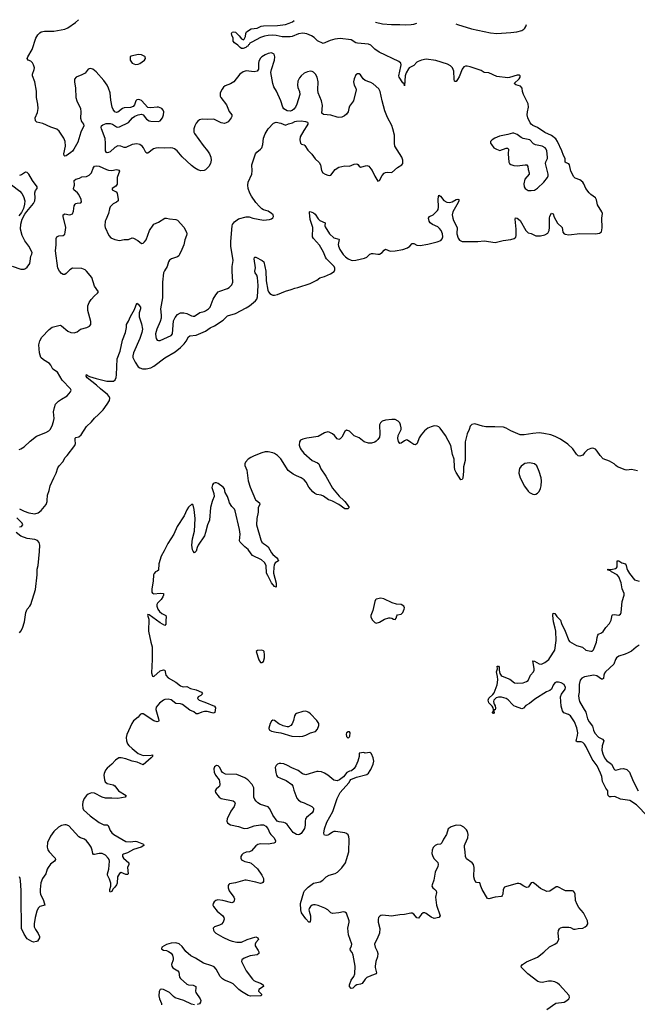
# Model space of a CAD drawing. Header units: inches. Extents: x 1843750 to 1959452, y 907112 to 1016326.
# Tile 128 of 137: x 1915515 to 1923406, y 1003561 to 1016146. Entities that reach past the tile are written whole.
import ezdxf

# ---------------------------------------------------------------- set-up
doc = ezdxf.new("R2010")
doc.units = ezdxf.units.IN
doc.header["$MEASUREMENT"] = 0
for name, color, linetype in [('B9010', 7, 'Continuous'), ('B9011', 7, 'Continuous'), ('B9020', 7, 'Continuous'), ('B9021', 7, 'Continuous')]:
    doc.layers.add(name, color=color, linetype=linetype)

msp = doc.modelspace()

# ---------------------------------------------------------------- linework, layer by layer
at = {"layer": 'B9010', "color": 6}
for points, elevation in [([(1915510, 1009895), (1915570, 1009863), (1915630, 1009842), (1915710, 1009831), (1915750, 1009843), (1915789, 1009871), (1915852, 1009948), (1915865, 1009990), (1915866, 1010000)], 400), ([(1917979, 1010000), (1917974, 1009986), (1917952, 1009910), (1917941, 1009750), (1917913, 1009690), (1917890, 1009591), (1917875, 1009550), (1917794, 1009430), (1917780, 1009400), (1917770, 1009355), (1917750, 1009332), (1917730, 1009352), (1917722, 1009370), (1917715, 1009430), (1917724, 1009510), (1917750, 1009610), (1917758, 1009770), (1917745, 1009885), (1917730, 1009939), (1917712, 1009952), (1917670, 1009915), (1917650, 1009882), (1917615, 1009805), (1917527, 1009670), (1917485, 1009570), (1917407, 1009453), (1917362, 1009358), (1917320, 1009290), (1917292, 1009190), (1917286, 1009110), (1917270, 1009096), (1917250, 1009089), (1917232, 1009068), (1917224, 1009050), (1917218, 1008970), (1917202, 1008870), (1917203, 1008830), (1917210, 1008817), (1917230, 1008807), (1917310, 1008817), (1917350, 1008810), (1917354, 1008790), (1917345, 1008770), (1917323, 1008737), (1917277, 1008690), (1917268, 1008670), (1917267, 1008650), (1917279, 1008610), (1917300, 1008580), (1917330, 1008555), (1917383, 1008530), (1917386, 1008510), (1917381, 1008470), (1917381, 1008419), (1917370, 1008405), (1917310, 1008438), (1917170, 1008540), (1917150, 1008542), (1917146, 1008534), (1917163, 1008483), (1917161, 1008330), (1917188, 1008188), (1917206, 1008130), (1917206, 1007970), (1917199, 1007799), (1917210, 1007755), (1917230, 1007752), (1917310, 1007823), (1917350, 1007837), (1917370, 1007833), (1917383, 1007770), (1917410, 1007733), (1917510, 1007678), (1917570, 1007631), (1917590, 1007622), (1917610, 1007620), (1917650, 1007624), (1917697, 1007597), (1917770, 1007581), (1917839, 1007550), (1917850, 1007530), (1917830, 1007508), (1917793, 1007490), (1917785, 1007470), (1917808, 1007448), (1917882, 1007422), (1918004, 1007370), (1918016, 1007350), (1918006, 1007290), (1917990, 1007281), (1917910, 1007302), (1917876, 1007304), (1917843, 1007297), (1917790, 1007273), (1917770, 1007276), (1917738, 1007298), (1917690, 1007321), (1917594, 1007394), (1917570, 1007402), (1917510, 1007408), (1917450, 1007451), (1917410, 1007461), (1917370, 1007457), (1917350, 1007449), (1917299, 1007410), (1917259, 1007361), (1917252, 1007330), (1917288, 1007210), (1917292, 1007188), (1917286, 1007174), (1917270, 1007170), (1917230, 1007183), (1917090, 1007272), (1917070, 1007276), (1917053, 1007267), (1917027, 1007230), (1916970, 1007183), (1916948, 1007152), (1916882, 1007010), (1916874, 1006970), (1916878, 1006930), (1916892, 1006892), (1916910, 1006870), (1916951, 1006830), (1917030, 1006767), (1917090, 1006743), (1917196, 1006744), (1917211, 1006750), (1917211, 1006730), (1917194, 1006710), (1917090, 1006623), (1917016, 1006656), (1916950, 1006669), (1916870, 1006698), (1916810, 1006712), (1916781, 1006710), (1916738, 1006682), (1916690, 1006630), (1916630, 1006580), (1916610, 1006553), (1916593, 1006510), (1916591, 1006490), (1916597, 1006430), (1916605, 1006405), (1916630, 1006384), (1916707, 1006367), (1916730, 1006355), (1916775, 1006290), (1916873, 1006230), (1916860, 1006210), (1916767, 1006193), (1916690, 1006198), (1916610, 1006195), (1916570, 1006207), (1916470, 1006260), (1916430, 1006263), (1916390, 1006247), (1916370, 1006230), (1916340, 1006190), (1916323, 1006150), (1916315, 1006110), (1916320, 1006070), (1916330, 1006049), (1916415, 1005970), (1916530, 1005884), (1916590, 1005856), (1916630, 1005855), (1916647, 1005847), (1916670, 1005781), (1916692, 1005752), (1916716, 1005730), (1916870, 1005643), (1916930, 1005637), (1916990, 1005645), (1917010, 1005643), (1917098, 1005610), (1917099, 1005590), (1917067, 1005570), (1916970, 1005542), (1916890, 1005499), (1916839, 1005481), (1916828, 1005472), (1916829, 1005450), (1916841, 1005430), (1916908, 1005370), (1916907, 1005350), (1916894, 1005310), (1916900, 1005230), (1916890, 1005221), (1916870, 1005222), (1916810, 1005244), (1916790, 1005235), (1916764, 1005190), (1916760, 1005110), (1916753, 1005090), (1916730, 1005059), (1916705, 1005035), (1916690, 1005005), (1916670, 1004995), (1916666, 1005006), (1916667, 1005030), (1916678, 1005070), (1916677, 1005110), (1916662, 1005162), (1916638, 1005210), (1916637, 1005230), (1916653, 1005287), (1916661, 1005390), (1916657, 1005410), (1916645, 1005430), (1916610, 1005467), (1916570, 1005488), (1916530, 1005489), (1916470, 1005474), (1916456, 1005476), (1916447, 1005487), (1916442, 1005530), (1916426, 1005570), (1916404, 1005610), (1916370, 1005650), (1916342, 1005670), (1916290, 1005690), (1916270, 1005703), (1916144, 1005844), (1916110, 1005857), (1916090, 1005857), (1916050, 1005847), (1916010, 1005827), (1915951, 1005770), (1915909, 1005710), (1915869, 1005630), (1915867, 1005570), (1915875, 1005535), (1915891, 1005511), (1915959, 1005439), (1915966, 1005430), (1915970, 1005410), (1915960, 1005390), (1915910, 1005352), (1915878, 1005310), (1915866, 1005290), (1915849, 1005230), (1915805, 1005170), (1915785, 1005115), (1915776, 1005030), (1915778, 1004990), (1915782, 1004970), (1915820, 1004890), (1915836, 1004830), (1915770, 1004810), (1915750, 1004790), (1915734, 1004750), (1915714, 1004670), (1915699, 1004590), (1915700, 1004550), (1915716, 1004516), (1915750, 1004467), (1915766, 1004430), (1915767, 1004410), (1915741, 1004370), (1915730, 1004362), (1915690, 1004355), (1915670, 1004362), (1915610, 1004400), (1915570, 1004458), (1915539, 1004530), (1915536, 1004550), (1915539, 1004690), (1915534, 1004770), (1915534, 1005014), (1915525, 1005145), (1915520, 1005170), (1915510, 1005192)], 400), ([(1918542, 1010000), (1918580, 1009970), (1918581, 1009950), (1918563, 1009910), (1918562, 1009850), (1918543, 1009770), (1918542, 1009690), (1918597, 1009497), (1918610, 1009470), (1918630, 1009450), (1918670, 1009425), (1918688, 1009408), (1918731, 1009331), (1918750, 1009310), (1918798, 1009270), (1918814, 1009250), (1918820, 1009230), (1918778, 1009202), (1918765, 1009175), (1918761, 1009150), (1918759, 1009070), (1918790, 1008943), (1918790, 1008895), (1918770, 1008902), (1918730, 1008950), (1918684, 1009044), (1918666, 1009070), (1918663, 1009170), (1918642, 1009210), (1918602, 1009242), (1918490, 1009297), (1918470, 1009318), (1918433, 1009373), (1918389, 1009409), (1918332, 1009470), (1918324, 1009484), (1918330, 1009570), (1918324, 1009630), (1918266, 1009870), (1918258, 1009890), (1918226, 1009926), (1918196, 1009970), (1918186, 1010000)], 400), ([(1919656, 1010000), (1919670, 1009986), (1919698, 1009950), (1919723, 1009910), (1919707, 1009893), (1919670, 1009894), (1919590, 1009950), (1919511, 1009991), (1919488, 1010000)], 400), ([(1915514, 1009666), (1915536, 1009670), (1915553, 1009690), (1915545, 1009710), (1915480, 1009780)], 400), ([(1915510, 1008310), (1915529, 1008331), (1915550, 1008370), (1915577, 1008450), (1915593, 1008570), (1915610, 1008610), (1915644, 1008650), (1915655, 1008670), (1915716, 1008864), (1915739, 1009050), (1915737, 1009123), (1915749, 1009170), (1915769, 1009350), (1915773, 1009430), (1915763, 1009463), (1915741, 1009490), (1915710, 1009504), (1915610, 1009516), (1915530, 1009544), (1915470, 1009591)], 400), ([(1920000, 1008516), (1920000, 1008510), (1920000, 1008509)], 500), ([(1920000, 1006773), (1919990, 1006781), (1919930, 1006773), (1919910, 1006779), (1919854, 1006770), (1919851, 1006730), (1919836, 1006670), (1919810, 1006610), (1919790, 1006575), (1919755, 1006545), (1919730, 1006542), (1919694, 1006526), (1919650, 1006469), (1919602, 1006430), (1919570, 1006419), (1919530, 1006426), (1919451, 1006491), (1919410, 1006515), (1919370, 1006532), (1919330, 1006538), (1919310, 1006535), (1919170, 1006494), (1919129, 1006509), (1919073, 1006550), (1918990, 1006584), (1918935, 1006615), (1918890, 1006634), (1918850, 1006640), (1918830, 1006638), (1918809, 1006631), (1918790, 1006615), (1918779, 1006590), (1918786, 1006526), (1918796, 1006490), (1918810, 1006470), (1918846, 1006450), (1918921, 1006421), (1918992, 1006372), (1919006, 1006350), (1919019, 1006299), (1919057, 1006197), (1919078, 1006170), (1919110, 1006150), (1919150, 1006137), (1919249, 1006089), (1919267, 1006070), (1919270, 1006050), (1919265, 1006030), (1919252, 1006010), (1919178, 1005950), (1919165, 1005930), (1919161, 1005899), (1919162, 1005850), (1919152, 1005810), (1919110, 1005744), (1919090, 1005730), (1919073, 1005727), (1919050, 1005732), (1919010, 1005757), (1918930, 1005858), (1918910, 1005878), (1918890, 1005886), (1918830, 1005892), (1918803, 1005903), (1918750, 1005978), (1918710, 1006058), (1918690, 1006085), (1918590, 1006117), (1918557, 1006137), (1918536, 1006156), (1918519, 1006179), (1918507, 1006210), (1918505, 1006330), (1918483, 1006370), (1918428, 1006430), (1918390, 1006457), (1918290, 1006498), (1918144, 1006504), (1918106, 1006526), (1918089, 1006549), (1918070, 1006590), (1918050, 1006611), (1918030, 1006614), (1918005, 1006595), (1917995, 1006570), (1917998, 1006530), (1918015, 1006490), (1918062, 1006430), (1918068, 1006410), (1918071, 1006370), (1918067, 1006350), (1918060, 1006340), (1918025, 1006310), (1918012, 1006290), (1918018, 1006270), (1918063, 1006210), (1918090, 1006190), (1918241, 1006161), (1918260, 1006150), (1918268, 1006130), (1918253, 1006090), (1918213, 1006030), (1918165, 1005930), (1918161, 1005901), (1918170, 1005879), (1918186, 1005866), (1918210, 1005856), (1918310, 1005835), (1918370, 1005812), (1918390, 1005809), (1918430, 1005813), (1918510, 1005843), (1918590, 1005857), (1918630, 1005855), (1918659, 1005839), (1918687, 1005810), (1918710, 1005750), (1918724, 1005730), (1918767, 1005690), (1918782, 1005650), (1918780, 1005630), (1918761, 1005619), (1918690, 1005606), (1918590, 1005612), (1918557, 1005603), (1918530, 1005585), (1918478, 1005522), (1918450, 1005511), (1918410, 1005506), (1918370, 1005490), (1918351, 1005470), (1918342, 1005450), (1918340, 1005430), (1918350, 1005408), (1918390, 1005385), (1918450, 1005372), (1918470, 1005364), (1918553, 1005293), (1918610, 1005210), (1918631, 1005171), (1918631, 1005130), (1918622, 1005118), (1918610, 1005108), (1918590, 1005106), (1918530, 1005123), (1918410, 1005146), (1918390, 1005147), (1918270, 1005114), (1918197, 1005103), (1918186, 1005094), (1918179, 1005081), (1918177, 1005050), (1918193, 1005010), (1918250, 1004930), (1918257, 1004910), (1918249, 1004871), (1918239, 1004861), (1918223, 1004857), (1918110, 1004890), (1918044, 1004896), (1918022, 1004890), (1917999, 1004870), (1917987, 1004850), (1917984, 1004830), (1917992, 1004810), (1918038, 1004750), (1918109, 1004690), (1918121, 1004670), (1918125, 1004650), (1918116, 1004610), (1918095, 1004585), (1918069, 1004571), (1918002, 1004550), (1917987, 1004533), (1917989, 1004510), (1918001, 1004490), (1918022, 1004470), (1918110, 1004420), (1918190, 1004383), (1918230, 1004368), (1918290, 1004354), (1918350, 1004357), (1918420, 1004390), (1918530, 1004424), (1918556, 1004410), (1918567, 1004390), (1918531, 1004350), (1918522, 1004330), (1918524, 1004310), (1918563, 1004250), (1918568, 1004230), (1918568, 1004210), (1918548, 1004192), (1918461, 1004179), (1918384, 1004150), (1918354, 1004130), (1918348, 1004110), (1918408, 1003988), (1918490, 1003884), (1918507, 1003867), (1918530, 1003853), (1918593, 1003830), (1918624, 1003810), (1918628, 1003790), (1918569, 1003750), (1918564, 1003730), (1918604, 1003690), (1918603, 1003677), (1918601, 1003670), (1918592, 1003668), (1918464, 1003664), (1918433, 1003673), (1918350, 1003723), (1918315, 1003750), (1918244, 1003824), (1918210, 1003842), (1918130, 1003870), (1918107, 1003887), (1918077, 1003917), (1918025, 1004010), (1917999, 1004039), (1917970, 1004054), (1917865, 1004085), (1917761, 1004150), (1917701, 1004181), (1917638, 1004238), (1917590, 1004299), (1917550, 1004334), (1917510, 1004347), (1917450, 1004341), (1917390, 1004324), (1917359, 1004310), (1917331, 1004290), (1917327, 1004270), (1917330, 1004267), (1917353, 1004253), (1917390, 1004247), (1917417, 1004237), (1917450, 1004215), (1917468, 1004190), (1917477, 1004150), (1917475, 1004130), (1917455, 1004070), (1917457, 1004050), (1917470, 1004028), (1917537, 1003990), (1917548, 1003970), (1917557, 1003910), (1917567, 1003890), (1917650, 1003817), (1917671, 1003810), (1917730, 1003805), (1917763, 1003790), (1917767, 1003770), (1917761, 1003730), (1917767, 1003710), (1917821, 1003630), (1917827, 1003610), (1917825, 1003590), (1917812, 1003568), (1917783, 1003557)], 500), ([(1920000, 1003926), (1919950, 1003902), (1919930, 1003883), (1919890, 1003829), (1919870, 1003819), (1919821, 1003810), (1919802, 1003798), (1919770, 1003768), (1919750, 1003762), (1919730, 1003787), (1919730, 1003810), (1919750, 1003870), (1919782, 1003918), (1919796, 1003950), (1919801, 1004050), (1919777, 1004190), (1919763, 1004223), (1919743, 1004250), (1919737, 1004270), (1919756, 1004310), (1919757, 1004330), (1919715, 1004450), (1919707, 1004533), (1919725, 1004610), (1919724, 1004630), (1919690, 1004726), (1919670, 1004741), (1919650, 1004743), (1919590, 1004731), (1919510, 1004723), (1919490, 1004730), (1919450, 1004769), (1919413, 1004790), (1919330, 1004823), (1919290, 1004834), (1919270, 1004834), (1919250, 1004827), (1919230, 1004813), (1919214, 1004786), (1919210, 1004770), (1919212, 1004750), (1919228, 1004692), (1919232, 1004648), (1919227, 1004613), (1919210, 1004610), (1919170, 1004652), (1919116, 1004730), (1919107, 1004767), (1919104, 1004850), (1919146, 1004994), (1919155, 1005010), (1919202, 1005058), (1919270, 1005111), (1919355, 1005125), (1919389, 1005150), (1919430, 1005192), (1919469, 1005210), (1919546, 1005234), (1919577, 1005250), (1919630, 1005304), (1919676, 1005370), (1919692, 1005410), (1919720, 1005510), (1919726, 1005670), (1919721, 1005701), (1919710, 1005728), (1919690, 1005744), (1919670, 1005752), (1919549, 1005771), (1919530, 1005770), (1919510, 1005761), (1919470, 1005733), (1919450, 1005725), (1919430, 1005720), (1919410, 1005724), (1919404, 1005730), (1919400, 1005750), (1919410, 1005804), (1919439, 1005890), (1919514, 1006026), (1919572, 1006190), (1919611, 1006269), (1919721, 1006390), (1919737, 1006423), (1919747, 1006433), (1919817, 1006463), (1919950, 1006500), (1919970, 1006517), (1919994, 1006550), (1920000, 1006564)], 500), ([(1917750, 1003554), (1917710, 1003564), (1917610, 1003610), (1917503, 1003643), (1917479, 1003659), (1917428, 1003710), (1917354, 1003750), (1917330, 1003756), (1917310, 1003750), (1917297, 1003723), (1917294, 1003670), (1917301, 1003630), (1917326, 1003570), (1917325, 1003555)], 500)]:
    msp.add_lwpolyline(points, dxfattribs=dict(at, elevation=elevation))
at = {"layer": 'B9010', "color": 6, "elevation": 500}
for points in [[(1918610, 1008088), (1918555, 1008085), (1918535, 1008070), (1918570, 1007963), (1918590, 1007930), (1918610, 1007929), (1918630, 1007942), (1918643, 1007990), (1918644, 1008030), (1918637, 1008070), (1918630, 1008078)], [(1919170, 1007306), (1919130, 1007303), (1919050, 1007279), (1919037, 1007270), (1919024, 1007250), (1919011, 1007190), (1918995, 1007145), (1918977, 1007123), (1918950, 1007108), (1918930, 1007106), (1918880, 1007120), (1918827, 1007147), (1918770, 1007187), (1918750, 1007191), (1918730, 1007180), (1918714, 1007150), (1918696, 1007090), (1918702, 1007070), (1918733, 1007053), (1918790, 1007040), (1918852, 1007032), (1918990, 1006988), (1919090, 1006984), (1919130, 1006987), (1919170, 1007000), (1919230, 1007033), (1919293, 1007050), (1919321, 1007079), (1919336, 1007124), (1919336, 1007150), (1919313, 1007190), (1919230, 1007273), (1919210, 1007291), (1919190, 1007301)], [(1919710, 1007044), (1919691, 1007030), (1919685, 1007015), (1919690, 1006985), (1919710, 1006963), (1919730, 1006981), (1919734, 1006990), (1919735, 1007030), (1919730, 1007042)]]:
    msp.add_lwpolyline(points, close=True, dxfattribs=at)
at = {"layer": 'B9011', "color": 6}
for points, elevation in [([(1920000, 1015343), (1919990, 1015349), (1919928, 1015368), (1919905, 1015390), (1919870, 1015440), (1919850, 1015455), (1919830, 1015455), (1919810, 1015440), (1919786, 1015390), (1919779, 1015350), (1919788, 1015310), (1919811, 1015271), (1919814, 1015250), (1919781, 1015110), (1919730, 1015042), (1919718, 1015010), (1919711, 1014969), (1919690, 1014938), (1919663, 1014917), (1919630, 1014902), (1919590, 1014898), (1919570, 1014901), (1919490, 1014926), (1919395, 1014935), (1919376, 1014950), (1919385, 1015050), (1919371, 1015110), (1919327, 1015210), (1919322, 1015250), (1919328, 1015350), (1919314, 1015410), (1919292, 1015452), (1919270, 1015474), (1919250, 1015484), (1919230, 1015487), (1919190, 1015479), (1919150, 1015462), (1919110, 1015430), (1919090, 1015403), (1919070, 1015360), (1919063, 1015310), (1919070, 1015278), (1919090, 1015230), (1919093, 1015190), (1919055, 1015065), (1919040, 1015030), (1919019, 1015001), (1918995, 1014985), (1918970, 1014978), (1918930, 1014983), (1918890, 1015006), (1918875, 1015030), (1918849, 1015110), (1918794, 1015234), (1918763, 1015290), (1918749, 1015330), (1918724, 1015470), (1918731, 1015510), (1918769, 1015630), (1918775, 1015670), (1918772, 1015690), (1918764, 1015704), (1918750, 1015715), (1918730, 1015721), (1918690, 1015716), (1918650, 1015699), (1918610, 1015673), (1918589, 1015650), (1918569, 1015610), (1918565, 1015590), (1918565, 1015515), (1918550, 1015490), (1918510, 1015481), (1918410, 1015491), (1918370, 1015480), (1918328, 1015450), (1918249, 1015351), (1918210, 1015328), (1918140, 1015300), (1918118, 1015282), (1918101, 1015259), (1918075, 1015210), (1918075, 1015170), (1918086, 1015150), (1918158, 1015058), (1918190, 1014973), (1918226, 1014930), (1918226, 1014910), (1918218, 1014890), (1918178, 1014842), (1918154, 1014826), (1918130, 1014821), (1918090, 1014829), (1918010, 1014868), (1917993, 1014873), (1917910, 1014871), (1917844, 1014876), (1917810, 1014867), (1917790, 1014850), (1917770, 1014825), (1917752, 1014790), (1917740, 1014750), (1917740, 1014710), (1917748, 1014690), (1917857, 1014537), (1917913, 1014470), (1917938, 1014430), (1917955, 1014390), (1917960, 1014350), (1917952, 1014310), (1917930, 1014270), (1917890, 1014226), (1917870, 1014217), (1917830, 1014213), (1917790, 1014228), (1917750, 1014252), (1917710, 1014282), (1917590, 1014395), (1917527, 1014470), (1917494, 1014494), (1917470, 1014504), (1917447, 1014507), (1917370, 1014503), (1917290, 1014509), (1917255, 1014505), (1917226, 1014494), (1917150, 1014440), (1917141, 1014441), (1917127, 1014447), (1917097, 1014510), (1917081, 1014530), (1917050, 1014551), (1917010, 1014561), (1916953, 1014550), (1916870, 1014511), (1916850, 1014512), (1916808, 1014530), (1916768, 1014532), (1916730, 1014512), (1916670, 1014458), (1916650, 1014447), (1916630, 1014446), (1916622, 1014450), (1916610, 1014470), (1916612, 1014570), (1916606, 1014626), (1916558, 1014750), (1916555, 1014770), (1916561, 1014790), (1916577, 1014803), (1916621, 1014819), (1916670, 1014820), (1916701, 1014810), (1916750, 1014779), (1916770, 1014773), (1916790, 1014776), (1916906, 1014834), (1916955, 1014890), (1916986, 1014914), (1917030, 1014931), (1917070, 1014938), (1917092, 1014932), (1917134, 1014874), (1917170, 1014852), (1917190, 1014848), (1917290, 1014846), (1917310, 1014855), (1917340, 1014890), (1917353, 1014930), (1917355, 1014970), (1917349, 1014990), (1917331, 1015010), (1917290, 1015027), (1917270, 1015029), (1917190, 1015018), (1917150, 1015025), (1917070, 1015112), (1917050, 1015123), (1917030, 1015127), (1917010, 1015120), (1917000, 1015110), (1916983, 1015057), (1916965, 1015035), (1916930, 1015024), (1916850, 1015020), (1916830, 1015012), (1916770, 1014964), (1916750, 1014960), (1916730, 1014970), (1916710, 1014997), (1916697, 1015030), (1916677, 1015117), (1916669, 1015210), (1916649, 1015270), (1916631, 1015310), (1916590, 1015370), (1916490, 1015480), (1916450, 1015514), (1916416, 1015524), (1916390, 1015512), (1916350, 1015462), (1916310, 1015440), (1916237, 1015410), (1916215, 1015385), (1916213, 1015350), (1916227, 1015270), (1916231, 1015150), (1916244, 1015110), (1916290, 1015010), (1916295, 1014970), (1916290, 1014888), (1916304, 1014844), (1916330, 1014810), (1916333, 1014790), (1916295, 1014710), (1916258, 1014582), (1916207, 1014490), (1916190, 1014465), (1916170, 1014447), (1916110, 1014408), (1916090, 1014403), (1916081, 1014410), (1916078, 1014430), (1916099, 1014530), (1916094, 1014590), (1916078, 1014630), (1916020, 1014720), (1915987, 1014747), (1915913, 1014773), (1915810, 1014818), (1915735, 1014835), (1915723, 1014843), (1915715, 1014855), (1915714, 1014890), (1915742, 1014958), (1915750, 1015010), (1915745, 1015065), (1915728, 1015150), (1915728, 1015232), (1915710, 1015350), (1915678, 1015430), (1915679, 1015450), (1915701, 1015510), (1915704, 1015530), (1915693, 1015570), (1915676, 1015596), (1915655, 1015615), (1915622, 1015630), (1915611, 1015650), (1915618, 1015670), (1915675, 1015765), (1915722, 1015910), (1915747, 1015953), (1915770, 1015979), (1915790, 1015991), (1915830, 1016001), (1915950, 1015999), (1916090, 1016025), (1916130, 1016044), (1916226, 1016110), (1916265, 1016146)], 500), ([(1920000, 1015819), (1919999, 1015819), (1919970, 1015835), (1919830, 1015845), (1919810, 1015851), (1919750, 1015887), (1919610, 1015907), (1919541, 1015899), (1919481, 1015879), (1919390, 1015842), (1919318, 1015878), (1919279, 1015919), (1919242, 1015942), (1919185, 1015965), (1919130, 1015974), (1919075, 1015965), (1918995, 1015930), (1918970, 1015926), (1918868, 1015928), (1918790, 1015945), (1918747, 1015947), (1918690, 1015945), (1918644, 1015936), (1918590, 1015917), (1918479, 1015861), (1918455, 1015845), (1918448, 1015830), (1918437, 1015823), (1918430, 1015809), (1918417, 1015803), (1918404, 1015790), (1918370, 1015778), (1918350, 1015780), (1918330, 1015789), (1918302, 1015822), (1918259, 1015850), (1918244, 1015870), (1918241, 1015910), (1918224, 1015950), (1918222, 1015970), (1918231, 1015989), (1918250, 1015993), (1918270, 1015988), (1918320, 1015940), (1918350, 1015900), (1918372, 1015888), (1918384, 1015896), (1918398, 1015930), (1918402, 1015970), (1918414, 1015990), (1918470, 1016030), (1918550, 1016039), (1918598, 1016062), (1918630, 1016069), (1918810, 1016073), (1918910, 1016087), (1918959, 1016101), (1918999, 1016121), (1919021, 1016137)], 400), ([(1915508, 1010652), (1915530, 1010660), (1915570, 1010687), (1915650, 1010760), (1915730, 1010821), (1915850, 1010871), (1915887, 1010893), (1915904, 1010910), (1915930, 1010955), (1915948, 1011010), (1915953, 1011050), (1915948, 1011132), (1915958, 1011190), (1915973, 1011230), (1915989, 1011251), (1916011, 1011270), (1916050, 1011297), (1916123, 1011337), (1916165, 1011390), (1916171, 1011410), (1916164, 1011430), (1916057, 1011537), (1915999, 1011639), (1915939, 1011679), (1915911, 1011731), (1915895, 1011750), (1915818, 1011798), (1915786, 1011830), (1915767, 1011890), (1915760, 1011990), (1915770, 1012042), (1915797, 1012090), (1915890, 1012187), (1915930, 1012216), (1916030, 1012240), (1916050, 1012232), (1916130, 1012166), (1916170, 1012148), (1916210, 1012143), (1916250, 1012156), (1916290, 1012191), (1916374, 1012210), (1916408, 1012230), (1916422, 1012250), (1916423, 1012290), (1916386, 1012430), (1916385, 1012490), (1916401, 1012530), (1916427, 1012570), (1916470, 1012618), (1916509, 1012650), (1916522, 1012670), (1916470, 1012742), (1916436, 1012850), (1916370, 1012933), (1916350, 1012951), (1916310, 1012966), (1916190, 1012969), (1916155, 1012950), (1916110, 1012904), (1916090, 1012891), (1916070, 1012890), (1916050, 1012902), (1916024, 1012930), (1916001, 1012970), (1915971, 1013190), (1915982, 1013270), (1915981, 1013350), (1915990, 1013370), (1916016, 1013384), (1916070, 1013390), (1916090, 1013406), (1916097, 1013430), (1916102, 1013490), (1916070, 1013630), (1916070, 1013652), (1916090, 1013665), (1916150, 1013654), (1916170, 1013655), (1916190, 1013666), (1916203, 1013697), (1916211, 1013769), (1916223, 1013790), (1916230, 1013797), (1916250, 1013803), (1916294, 1013806), (1916303, 1013817), (1916298, 1013850), (1916271, 1013911), (1916254, 1013934), (1916207, 1013970), (1916203, 1013983), (1916201, 1013990), (1916215, 1014030), (1916209, 1014090), (1916230, 1014108), (1916278, 1014122), (1916310, 1014137), (1916370, 1014143), (1916403, 1014157), (1916431, 1014189), (1916452, 1014248), (1916470, 1014273), (1916490, 1014279), (1916530, 1014274), (1916622, 1014230), (1916650, 1014221), (1916690, 1014220), (1916750, 1014230), (1916769, 1014229), (1916782, 1014222), (1916790, 1014210), (1916758, 1014130), (1916762, 1014070), (1916758, 1014042), (1916741, 1014019), (1916696, 1013990), (1916696, 1013970), (1916746, 1013946), (1916759, 1013930), (1916773, 1013850), (1916772, 1013830), (1916750, 1013813), (1916707, 1013793), (1916670, 1013754), (1916660, 1013730), (1916648, 1013670), (1916613, 1013590), (1916608, 1013570), (1916604, 1013510), (1916607, 1013490), (1916654, 1013390), (1916679, 1013359), (1916730, 1013335), (1916790, 1013326), (1916850, 1013335), (1916904, 1013336), (1916950, 1013357), (1916970, 1013355), (1917026, 1013326), (1917070, 1013287), (1917090, 1013291), (1917110, 1013306), (1917129, 1013331), (1917173, 1013450), (1917219, 1013521), (1917230, 1013531), (1917290, 1013559), (1917370, 1013609), (1917389, 1013611), (1917430, 1013600), (1917510, 1013593), (1917530, 1013585), (1917610, 1013494), (1917646, 1013430), (1917650, 1013410), (1917647, 1013390), (1917626, 1013334), (1917610, 1013270), (1917588, 1013210), (1917556, 1013144), (1917548, 1013130), (1917530, 1013117), (1917452, 1013088), (1917428, 1013072), (1917417, 1013050), (1917399, 1012990), (1917364, 1012936), (1917353, 1012910), (1917338, 1012790), (1917340, 1012590), (1917314, 1012450), (1917323, 1012370), (1917322, 1012330), (1917310, 1012290), (1917265, 1012190), (1917250, 1012130), (1917252, 1012092), (1917258, 1012070), (1917270, 1012052), (1917290, 1012044), (1917310, 1012047), (1917450, 1012110), (1917467, 1012130), (1917481, 1012299), (1917499, 1012341), (1917530, 1012378), (1917570, 1012398), (1917610, 1012401), (1917650, 1012390), (1917710, 1012360), (1917730, 1012356), (1917750, 1012358), (1917816, 1012404), (1917870, 1012416), (1917890, 1012426), (1917927, 1012450), (1917946, 1012470), (1917987, 1012573), (1918021, 1012630), (1918050, 1012666), (1918070, 1012676), (1918171, 1012709), (1918190, 1012723), (1918223, 1012757), (1918236, 1012790), (1918228, 1012932), (1918231, 1012990), (1918244, 1013070), (1918212, 1013250), (1918211, 1013310), (1918230, 1013510), (1918235, 1013530), (1918258, 1013562), (1918310, 1013599), (1918410, 1013627), (1918447, 1013627), (1918494, 1013610), (1918630, 1013584), (1918708, 1013592), (1918730, 1013599), (1918748, 1013612), (1918756, 1013630), (1918751, 1013650), (1918731, 1013670), (1918690, 1013697), (1918630, 1013718), (1918610, 1013729), (1918577, 1013757), (1918532, 1013810), (1918476, 1013890), (1918453, 1013930), (1918434, 1013990), (1918429, 1014030), (1918435, 1014070), (1918482, 1014170), (1918486, 1014214), (1918482, 1014290), (1918528, 1014430), (1918545, 1014455), (1918591, 1014490), (1918610, 1014510), (1918623, 1014550), (1918629, 1014630), (1918650, 1014689), (1918690, 1014752), (1918758, 1014822), (1918790, 1014835), (1918850, 1014823), (1918910, 1014797), (1918950, 1014815), (1919001, 1014830), (1919030, 1014846), (1919050, 1014850), (1919110, 1014852), (1919167, 1014847), (1919190, 1014835), (1919194, 1014830), (1919195, 1014810), (1919185, 1014790), (1919143, 1014730), (1919100, 1014650), (1919094, 1014610), (1919101, 1014570), (1919115, 1014555), (1919150, 1014546), (1919159, 1014539), (1919197, 1014477), (1919247, 1014427), (1919290, 1014369), (1919342, 1014322), (1919359, 1014290), (1919370, 1014218), (1919386, 1014190), (1919417, 1014170), (1919450, 1014159), (1919470, 1014154), (1919490, 1014160), (1919547, 1014233), (1919590, 1014260), (1919670, 1014279), (1919730, 1014274), (1919790, 1014300), (1919822, 1014302), (1919836, 1014296), (1919853, 1014273), (1919870, 1014260), (1919950, 1014281), (1919975, 1014275), (1920000, 1014242)], 500), ([(1915417, 1012997), (1915530, 1012957), (1915570, 1012958), (1915590, 1012966), (1915610, 1012983), (1915642, 1013030), (1915650, 1013058), (1915658, 1013122), (1915671, 1013150), (1915672, 1013170), (1915630, 1013250), (1915580, 1013320), (1915547, 1013387), (1915525, 1013470), (1915529, 1013531), (1915544, 1013596), (1915579, 1013661), (1915604, 1013696), (1915690, 1013796), (1915709, 1013830), (1915714, 1013870), (1915706, 1013934), (1915718, 1013962), (1915739, 1013990), (1915737, 1014010), (1915678, 1014090), (1915630, 1014174), (1915610, 1014194), (1915590, 1014198), (1915536, 1014164), (1915510, 1014155)], 600), ([(1915410, 1014034), (1915515, 1013955), (1915543, 1013923), (1915565, 1013885), (1915580, 1013830), (1915578, 1013790), (1915565, 1013735), (1915538, 1013682), (1915502, 1013638)], 600), ([(1915866, 1010000), (1915871, 1010070), (1915891, 1010130), (1915903, 1010190), (1915949, 1010291), (1915981, 1010350), (1916001, 1010419), (1916017, 1010443), (1916066, 1010494), (1916094, 1010550), (1916122, 1010578), (1916217, 1010703), (1916227, 1010730), (1916222, 1010770), (1916224, 1010796), (1916233, 1010807), (1916270, 1010816), (1916302, 1010838), (1916370, 1010945), (1916432, 1011008), (1916470, 1011055), (1916522, 1011098), (1916579, 1011161), (1916634, 1011230), (1916662, 1011278), (1916665, 1011310), (1916658, 1011330), (1916637, 1011357), (1916548, 1011430), (1916497, 1011477), (1916378, 1011570), (1916365, 1011590), (1916369, 1011610), (1916379, 1011599), (1916405, 1011585), (1916450, 1011574), (1916490, 1011558), (1916628, 1011528), (1916695, 1011525), (1916712, 1011528), (1916735, 1011545), (1916746, 1011574), (1916752, 1011608), (1916758, 1011810), (1916797, 1011910), (1916830, 1012052), (1916866, 1012150), (1916880, 1012210), (1916877, 1012250), (1916905, 1012295), (1916930, 1012353), (1916980, 1012440), (1917010, 1012522), (1917030, 1012512), (1917056, 1012470), (1917056, 1012450), (1917041, 1012399), (1917040, 1012350), (1917070, 1012258), (1917082, 1012190), (1917074, 1012150), (1917048, 1012070), (1916967, 1011890), (1916958, 1011850), (1916960, 1011830), (1916990, 1011768), (1917030, 1011710), (1917050, 1011696), (1917085, 1011685), (1917130, 1011684), (1917190, 1011698), (1917230, 1011718), (1917370, 1011824), (1917501, 1011899), (1917570, 1011957), (1917617, 1012003), (1917642, 1012038), (1917670, 1012092), (1917690, 1012106), (1917770, 1012114), (1917890, 1012165), (1917950, 1012206), (1918005, 1012235), (1918114, 1012306), (1918170, 1012359), (1918270, 1012393), (1918410, 1012462), (1918451, 1012489), (1918527, 1012553), (1918544, 1012576), (1918554, 1012606), (1918563, 1012750), (1918553, 1012853), (1918543, 1012883), (1918525, 1012910), (1918520, 1012930), (1918526, 1012974), (1918512, 1013088), (1918514, 1013106), (1918518, 1013110), (1918530, 1013113), (1918612, 1013070), (1918633, 1013053), (1918658, 1012930), (1918663, 1012810), (1918685, 1012690), (1918692, 1012670), (1918710, 1012645), (1918730, 1012632), (1918750, 1012627), (1918770, 1012625), (1918810, 1012632), (1918910, 1012675), (1918984, 1012696), (1919030, 1012716), (1919070, 1012724), (1919224, 1012776), (1919310, 1012819), (1919350, 1012847), (1919410, 1012865), (1919484, 1012896), (1919531, 1012929), (1919542, 1012950), (1919542, 1012970), (1919533, 1012990), (1919436, 1013090), (1919423, 1013110), (1919397, 1013177), (1919344, 1013264), (1919269, 1013350), (1919257, 1013370), (1919259, 1013490), (1919227, 1013593), (1919218, 1013682), (1919218, 1013690), (1919225, 1013695), (1919270, 1013676), (1919290, 1013660), (1919330, 1013602), (1919350, 1013581), (1919417, 1013550), (1919413, 1013513), (1919418, 1013498), (1919474, 1013410), (1919530, 1013359), (1919590, 1013340), (1919595, 1013335), (1919585, 1013275), (1919587, 1013250), (1919604, 1013210), (1919647, 1013147), (1919676, 1013116), (1919710, 1013090), (1919750, 1013071), (1919770, 1013068), (1919810, 1013073), (1919921, 1013099), (1919948, 1013112), (1919990, 1013148), (1920000, 1013152)], 400), ([(1920000, 1010734), (1919970, 1010734), (1919916, 1010750), (1919850, 1010801), (1919789, 1010829), (1919730, 1010886), (1919690, 1010899), (1919670, 1010882), (1919630, 1010810), (1919610, 1010788), (1919590, 1010779), (1919570, 1010791), (1919537, 1010830), (1919511, 1010851), (1919470, 1010874), (1919450, 1010877), (1919410, 1010864), (1919330, 1010818), (1919182, 1010798), (1919134, 1010786), (1919103, 1010770), (1919088, 1010752), (1919086, 1010710), (1919098, 1010670), (1919110, 1010648), (1919146, 1010606), (1919250, 1010513), (1919321, 1010481), (1919335, 1010470), (1919364, 1010404), (1919426, 1010310), (1919510, 1010159), (1919598, 1010058), (1919656, 1010000)], 400), ([(1919488, 1010000), (1919462, 1010010), (1919398, 1010058), (1919368, 1010068), (1919310, 1010077), (1919285, 1010090), (1919262, 1010110), (1919210, 1010170), (1919175, 1010235), (1919150, 1010263), (1919112, 1010292), (1919050, 1010315), (1919010, 1010337), (1918945, 1010385), (1918850, 1010532), (1918810, 1010575), (1918770, 1010603), (1918750, 1010611), (1918690, 1010621), (1918650, 1010621), (1918610, 1010612), (1918510, 1010572), (1918469, 1010550), (1918435, 1010530), (1918398, 1010490), (1918389, 1010470), (1918389, 1010450), (1918415, 1010390), (1918435, 1010250), (1918458, 1010170), (1918529, 1010010), (1918542, 1010000)], 400), ([(1918186, 1010000), (1918170, 1010050), (1918141, 1010101), (1918131, 1010150), (1918113, 1010170), (1918050, 1010217), (1918030, 1010227), (1918010, 1010227), (1917998, 1010222), (1917986, 1010214), (1917979, 1010201), (1917971, 1010169), (1917995, 1010090), (1918000, 1010050), (1917979, 1010000)], 400)]:
    msp.add_lwpolyline(points, dxfattribs=dict(at, elevation=elevation))
at = {"layer": 'B9011', "color": 6, "elevation": 500}
msp.add_lwpolyline([(1917030, 1015701), (1916940, 1015680), (1916927, 1015673), (1916924, 1015650), (1916928, 1015630), (1916951, 1015590), (1916995, 1015575), (1917030, 1015578), (1917050, 1015587), (1917108, 1015630), (1917123, 1015650), (1917119, 1015670), (1917114, 1015674), (1917070, 1015696)], close=True, dxfattribs=at)
at = {"layer": 'B9020', "color": 6}
for points, elevation in [([(1923542, 1005962), (1923396, 1006110), (1923310, 1006166), (1923190, 1006185), (1923117, 1006217), (1923070, 1006211), (1923050, 1006213), (1923032, 1006230), (1923027, 1006253), (1923029, 1006290), (1923005, 1006325), (1922963, 1006410), (1922951, 1006471), (1922935, 1006515), (1922891, 1006611), (1922830, 1006696), (1922753, 1006853), (1922730, 1006888), (1922710, 1006906), (1922690, 1006915), (1922636, 1006916), (1922625, 1006925), (1922627, 1006947), (1922643, 1006997), (1922646, 1007030), (1922634, 1007094), (1922603, 1007170), (1922579, 1007210), (1922550, 1007247), (1922525, 1007265), (1922467, 1007287), (1922450, 1007313), (1922432, 1007372), (1922425, 1007490), (1922435, 1007525), (1922485, 1007590), (1922487, 1007610), (1922470, 1007650), (1922434, 1007670), (1922399, 1007679), (1922370, 1007677), (1922350, 1007669), (1922330, 1007639), (1922310, 1007590), (1922290, 1007571), (1922245, 1007555), (1922098, 1007462), (1922030, 1007408), (1921981, 1007379), (1921950, 1007347), (1921930, 1007339), (1921850, 1007366), (1921830, 1007377), (1921810, 1007393), (1921754, 1007454), (1921730, 1007469), (1921670, 1007487), (1921630, 1007489), (1921602, 1007478), (1921572, 1007450), (1921569, 1007430), (1921572, 1007410), (1921576, 1007396), (1921590, 1007377), (1921595, 1007345), (1921590, 1007324), (1921574, 1007326), (1921571, 1007309), (1921577, 1007290), (1921570, 1007277), (1921560, 1007280), (1921554, 1007290), (1921570, 1007310), (1921570, 1007330), (1921562, 1007350), (1921551, 1007371), (1921510, 1007413), (1921503, 1007430), (1921502, 1007450), (1921510, 1007476), (1921561, 1007519), (1921577, 1007543), (1921614, 1007646), (1921625, 1007710), (1921621, 1007750), (1921609, 1007791), (1921608, 1007812), (1921618, 1007850), (1921616, 1007884), (1921630, 1007885), (1921639, 1007870), (1921640, 1007830), (1921650, 1007790), (1921666, 1007766), (1921677, 1007757), (1921776, 1007716), (1921837, 1007670), (1921870, 1007666), (1921948, 1007672), (1921990, 1007687), (1922010, 1007702), (1922042, 1007770), (1922078, 1007810), (1922086, 1007830), (1922087, 1007853), (1922070, 1007950), (1922090, 1007949), (1922150, 1007915), (1922176, 1007910), (1922190, 1007913), (1922223, 1007930), (1922275, 1007970), (1922290, 1007989), (1922352, 1008088), (1922367, 1008210), (1922364, 1008330), (1922358, 1008370), (1922336, 1008450), (1922328, 1008530), (1922330, 1008561), (1922350, 1008555), (1922376, 1008516), (1922426, 1008470), (1922435, 1008430), (1922482, 1008330), (1922530, 1008211), (1922540, 1008200), (1922630, 1008146), (1922704, 1008124), (1922750, 1008088), (1922810, 1008073), (1922830, 1008076), (1922846, 1008090), (1922886, 1008190), (1922893, 1008250), (1922901, 1008279), (1922910, 1008292), (1922950, 1008310), (1922970, 1008328), (1923003, 1008377), (1923050, 1008430), (1923070, 1008470), (1923086, 1008534), (1923090, 1008540), (1923110, 1008545), (1923170, 1008535), (1923190, 1008548), (1923199, 1008570), (1923213, 1008710), (1923239, 1008790), (1923239, 1008810), (1923214, 1008870), (1923198, 1008950), (1923170, 1009025), (1923150, 1009050), (1923074, 1009090), (1923061, 1009101), (1923029, 1009110), (1923030, 1009122), (1923035, 1009125), (1923070, 1009119), (1923127, 1009133), (1923140, 1009140), (1923149, 1009151), (1923150, 1009230), (1923170, 1009229), (1923206, 1009206), (1923253, 1009193), (1923264, 1009170), (1923271, 1009131), (1923280, 1009110), (1923307, 1009067), (1923370, 1008987), (1923430, 1008969)], 400), ([(1920000, 1008509), (1920021, 1008470), (1920050, 1008440), (1920070, 1008434), (1920110, 1008444), (1920176, 1008484), (1920230, 1008502), (1920250, 1008503), (1920270, 1008496), (1920290, 1008483), (1920310, 1008481), (1920324, 1008496), (1920334, 1008526), (1920342, 1008538), (1920390, 1008550), (1920408, 1008570), (1920426, 1008610), (1920429, 1008630), (1920421, 1008650), (1920390, 1008672), (1920330, 1008676), (1920272, 1008692), (1920166, 1008746), (1920130, 1008751), (1920070, 1008739), (1920060, 1008730), (1920050, 1008709), (1920025, 1008595), (1920001, 1008530), (1920000, 1008516)], 500), ([(1923428, 1008150), (1923390, 1008128), (1923330, 1008076), (1923290, 1008052), (1923250, 1008035), (1923170, 1008011), (1923139, 1007990), (1923125, 1007970), (1923107, 1007910), (1923000, 1007810), (1922987, 1007793), (1922979, 1007770), (1922973, 1007727), (1922963, 1007717), (1922950, 1007715), (1922890, 1007759), (1922850, 1007768), (1922730, 1007749), (1922695, 1007730), (1922676, 1007704), (1922662, 1007650), (1922661, 1007550), (1922655, 1007510), (1922657, 1007470), (1922667, 1007430), (1922713, 1007350), (1922750, 1007297), (1922770, 1007210), (1922791, 1007171), (1922835, 1007115), (1922846, 1007066), (1922865, 1007025), (1922910, 1006975), (1922961, 1006950), (1922980, 1006930), (1922956, 1006864), (1922953, 1006810), (1922964, 1006764), (1922987, 1006710), (1923010, 1006678), (1923075, 1006630), (1923110, 1006566), (1923118, 1006558), (1923130, 1006552), (1923190, 1006571), (1923230, 1006576), (1923270, 1006563), (1923305, 1006530), (1923353, 1006413), (1923417, 1006290)], 400), ([(1920000, 1006564), (1920030, 1006630), (1920040, 1006670), (1920032, 1006710), (1920010, 1006764), (1920000, 1006773)], 500), ([(1922250, 1003496), (1922365, 1003575), (1922470, 1003590), (1922507, 1003610), (1922530, 1003630), (1922538, 1003650), (1922533, 1003673), (1922410, 1003809), (1922385, 1003830), (1922350, 1003848), (1922310, 1003857), (1922270, 1003855), (1922190, 1003841), (1922164, 1003844), (1922134, 1003854), (1922005, 1003950), (1921926, 1004030), (1921920, 1004050), (1921937, 1004070), (1921990, 1004102), (1922130, 1004165), (1922212, 1004228), (1922283, 1004297), (1922354, 1004330), (1922382, 1004350), (1922402, 1004390), (1922393, 1004470), (1922397, 1004503), (1922410, 1004527), (1922423, 1004537), (1922452, 1004548), (1922529, 1004549), (1922550, 1004545), (1922590, 1004523), (1922610, 1004520), (1922650, 1004529), (1922710, 1004535), (1922741, 1004550), (1922762, 1004570), (1922772, 1004590), (1922768, 1004630), (1922718, 1004730), (1922659, 1004799), (1922636, 1004836), (1922618, 1004890), (1922612, 1004970), (1922604, 1004990), (1922590, 1005006), (1922578, 1005010), (1922490, 1005013), (1922470, 1005018), (1922390, 1005064), (1922370, 1005064), (1922290, 1005006), (1922250, 1005004), (1922170, 1005043), (1922090, 1005106), (1922070, 1005116), (1922050, 1005113), (1922017, 1005063), (1922010, 1005058), (1921990, 1005054), (1921954, 1005070), (1921910, 1005101), (1921890, 1005107), (1921870, 1005106), (1921733, 1005067), (1921710, 1005057), (1921693, 1005030), (1921688, 1004970), (1921680, 1004950), (1921670, 1004941), (1921590, 1004930), (1921510, 1004908), (1921490, 1004913), (1921422, 1005030), (1921405, 1005070), (1921394, 1005114), (1921350, 1005119), (1921330, 1005143), (1921319, 1005190), (1921321, 1005310), (1921312, 1005350), (1921297, 1005370), (1921222, 1005422), (1921209, 1005449), (1921207, 1005510), (1921197, 1005570), (1921199, 1005590), (1921206, 1005614), (1921241, 1005690), (1921245, 1005730), (1921236, 1005770), (1921224, 1005790), (1921190, 1005825), (1921150, 1005846), (1921090, 1005851), (1921026, 1005830), (1920990, 1005805), (1920969, 1005730), (1920930, 1005672), (1920910, 1005624), (1920890, 1005609), (1920850, 1005602), (1920824, 1005590), (1920796, 1005564), (1920783, 1005530), (1920782, 1005490), (1920791, 1005450), (1920810, 1005420), (1920855, 1005375), (1920862, 1005350), (1920856, 1005324), (1920823, 1005250), (1920806, 1005150), (1920783, 1005090), (1920780, 1005070), (1920792, 1005050), (1920815, 1005035), (1920835, 1005010), (1920838, 1004990), (1920829, 1004931), (1920839, 1004830), (1920886, 1004690), (1920870, 1004670), (1920810, 1004660), (1920770, 1004675), (1920710, 1004720), (1920690, 1004729), (1920671, 1004729), (1920647, 1004713), (1920610, 1004662), (1920590, 1004666), (1920550, 1004715), (1920530, 1004727), (1920510, 1004727), (1920430, 1004707), (1920370, 1004706), (1920290, 1004690), (1920269, 1004689), (1920150, 1004699), (1920130, 1004695), (1920114, 1004686), (1920100, 1004670), (1920093, 1004647), (1920095, 1004610), (1920115, 1004530), (1920111, 1004470), (1920083, 1004397), (1920056, 1004350), (1920049, 1004330), (1920057, 1004290), (1920081, 1004241), (1920089, 1004210), (1920084, 1004170), (1920065, 1004110), (1920057, 1004050), (1920057, 1004030), (1920075, 1003965), (1920067, 1003950), (1920009, 1003930), (1920000, 1003926)], 500)]:
    msp.add_lwpolyline(points, dxfattribs=dict(at, elevation=elevation))
at = {"layer": 'B9021', "color": 6}
for points, elevation in [([(1920059, 1016115), (1920150, 1016094), (1920264, 1016084), (1920370, 1016087), (1920450, 1016079), (1920516, 1016084), (1920551, 1016089), (1920587, 1016104)], 400), ([(1921087, 1016095), (1921107, 1016087), (1921289, 1016030), (1921530, 1015978), (1921611, 1015969), (1921790, 1015983), (1921867, 1015993), (1921930, 1016010), (1921956, 1016024), (1921970, 1016038), (1921982, 1016058), (1921989, 1016083)], 400), ([(1920000, 1013152), (1920010, 1013156), (1920030, 1013158), (1920089, 1013149), (1920110, 1013151), (1920146, 1013170), (1920170, 1013201), (1920190, 1013212), (1920248, 1013188), (1920310, 1013190), (1920410, 1013210), (1920468, 1013230), (1920499, 1013250), (1920530, 1013285), (1920550, 1013286), (1920590, 1013263), (1920630, 1013260), (1920730, 1013277), (1920850, 1013305), (1920896, 1013324), (1920914, 1013346), (1920919, 1013370), (1920915, 1013410), (1920899, 1013450), (1920878, 1013478), (1920857, 1013497), (1920787, 1013530), (1920759, 1013550), (1920745, 1013570), (1920737, 1013610), (1920749, 1013631), (1920798, 1013650), (1920853, 1013707), (1920860, 1013720), (1920866, 1013750), (1920862, 1013858), (1920870, 1013905), (1920890, 1013892), (1920935, 1013835), (1920972, 1013812), (1921010, 1013808), (1921041, 1013819), (1921090, 1013846), (1921113, 1013853), (1921127, 1013847), (1921127, 1013830), (1921118, 1013810), (1921048, 1013692), (1921042, 1013650), (1921048, 1013610), (1921058, 1013578), (1921102, 1013490), (1921101, 1013410), (1921115, 1013355), (1921132, 1013330), (1921170, 1013311), (1921370, 1013312), (1921450, 1013319), (1921590, 1013300), (1921690, 1013324), (1921790, 1013336), (1921832, 1013348), (1921853, 1013367), (1921859, 1013390), (1921858, 1013470), (1921845, 1013595), (1921850, 1013615), (1921870, 1013611), (1921910, 1013579), (1921983, 1013450), (1922010, 1013423), (1922050, 1013412), (1922110, 1013385), (1922170, 1013384), (1922224, 1013396), (1922262, 1013418), (1922279, 1013450), (1922283, 1013490), (1922285, 1013610), (1922290, 1013633), (1922310, 1013674), (1922330, 1013664), (1922342, 1013622), (1922386, 1013546), (1922445, 1013490), (1922452, 1013430), (1922469, 1013410), (1922483, 1013403), (1922530, 1013398), (1922672, 1013412), (1922870, 1013411), (1922922, 1013418), (1922946, 1013434), (1922956, 1013484), (1922954, 1013610), (1922959, 1013670), (1922952, 1013692), (1922899, 1013779), (1922885, 1013845), (1922873, 1013870), (1922812, 1013912), (1922792, 1013932), (1922750, 1013990), (1922724, 1014050), (1922708, 1014070), (1922670, 1014098), (1922610, 1014122), (1922596, 1014136), (1922557, 1014210), (1922540, 1014290), (1922530, 1014304), (1922495, 1014315), (1922486, 1014326), (1922484, 1014370), (1922463, 1014410), (1922443, 1014470), (1922384, 1014590), (1922363, 1014623), (1922310, 1014665), (1922226, 1014706), (1922130, 1014770), (1922070, 1014794), (1922049, 1014810), (1922035, 1014830), (1922007, 1014890), (1921998, 1014930), (1922001, 1014970), (1922015, 1015030), (1922012, 1015070), (1921950, 1015190), (1921938, 1015230), (1921933, 1015273), (1921915, 1015295), (1921853, 1015313), (1921834, 1015330), (1921896, 1015390), (1921910, 1015410), (1921908, 1015430), (1921897, 1015437), (1921870, 1015439), (1921772, 1015408), (1921750, 1015405), (1921610, 1015422), (1921510, 1015468), (1921450, 1015472), (1921410, 1015495), (1921270, 1015542), (1921230, 1015554), (1921210, 1015553), (1921190, 1015542), (1921170, 1015513), (1921130, 1015417), (1921110, 1015383), (1921090, 1015358), (1921077, 1015357), (1921070, 1015359), (1921065, 1015385), (1921060, 1015490), (1921043, 1015530), (1921018, 1015558), (1920979, 1015579), (1920830, 1015626), (1920710, 1015642), (1920650, 1015630), (1920607, 1015613), (1920590, 1015603), (1920550, 1015562), (1920492, 1015530), (1920482, 1015518), (1920454, 1015466), (1920441, 1015430), (1920430, 1015299), (1920425, 1015325), (1920410, 1015338), (1920365, 1015410), (1920360, 1015430), (1920386, 1015550), (1920388, 1015570), (1920383, 1015590), (1920360, 1015610), (1920106, 1015730), (1920050, 1015769), (1920000, 1015819)], 400), ([(1920000, 1014242), (1920018, 1014218), (1920050, 1014148), (1920090, 1014083), (1920110, 1014090), (1920145, 1014155), (1920170, 1014184), (1920190, 1014194), (1920210, 1014198), (1920270, 1014194), (1920342, 1014258), (1920399, 1014290), (1920411, 1014310), (1920409, 1014350), (1920396, 1014390), (1920309, 1014530), (1920303, 1014570), (1920303, 1014670), (1920284, 1014750), (1920270, 1014794), (1920215, 1014895), (1920180, 1014980), (1920145, 1015110), (1920122, 1015230), (1920102, 1015262), (1920030, 1015326), (1920000, 1015343)], 500), ([(1923410, 1010380), (1923330, 1010395), (1923270, 1010387), (1923250, 1010391), (1923152, 1010432), (1923130, 1010447), (1923109, 1010470), (1923050, 1010504), (1922970, 1010532), (1922930, 1010576), (1922893, 1010633), (1922870, 1010656), (1922850, 1010667), (1922830, 1010670), (1922810, 1010666), (1922771, 1010650), (1922730, 1010610), (1922710, 1010581), (1922670, 1010567), (1922652, 1010572), (1922630, 1010593), (1922582, 1010662), (1922519, 1010719), (1922424, 1010784), (1922357, 1010817), (1922300, 1010840), (1922210, 1010859), (1922150, 1010864), (1922070, 1010859), (1921961, 1010839), (1921910, 1010841), (1921791, 1010890), (1921730, 1010926), (1921696, 1010936), (1921584, 1010944), (1921470, 1010942), (1921429, 1010950), (1921330, 1010982), (1921290, 1010972), (1921271, 1010950), (1921259, 1010910), (1921230, 1010853), (1921207, 1010750), (1921208, 1010510), (1921184, 1010430), (1921184, 1010376), (1921175, 1010285), (1921170, 1010269), (1921150, 1010266), (1921090, 1010359), (1921074, 1010394), (1921069, 1010429), (1921065, 1010530), (1921046, 1010590), (1921022, 1010702), (1920953, 1010830), (1920887, 1010927), (1920870, 1010941), (1920850, 1010950), (1920810, 1010954), (1920770, 1010944), (1920730, 1010924), (1920688, 1010892), (1920642, 1010838), (1920620, 1010800), (1920591, 1010729), (1920570, 1010714), (1920550, 1010717), (1920510, 1010741), (1920470, 1010773), (1920455, 1010775), (1920430, 1010764), (1920390, 1010733), (1920370, 1010730), (1920353, 1010753), (1920347, 1010793), (1920352, 1010830), (1920382, 1010890), (1920388, 1010910), (1920389, 1010930), (1920381, 1010970), (1920370, 1010995), (1920350, 1011016), (1920310, 1011034), (1920270, 1011036), (1920190, 1011028), (1920147, 1011013), (1920125, 1010995), (1920113, 1010967), (1920118, 1010850), (1920110, 1010810), (1920090, 1010780), (1920070, 1010761), (1920050, 1010747), (1920010, 1010734), (1920000, 1010734)], 400)]:
    msp.add_lwpolyline(points, dxfattribs=dict(at, elevation=elevation))
at = {"layer": 'B9021', "color": 6, "elevation": 500}
for points in [[(1921830, 1014695), (1921810, 1014695), (1921750, 1014677), (1921643, 1014657), (1921586, 1014634), (1921550, 1014610), (1921532, 1014588), (1921532, 1014570), (1921541, 1014550), (1921573, 1014510), (1921607, 1014490), (1921650, 1014476), (1921730, 1014506), (1921750, 1014504), (1921757, 1014497), (1921762, 1014490), (1921756, 1014430), (1921766, 1014326), (1921772, 1014310), (1921790, 1014294), (1921830, 1014281), (1921870, 1014278), (1921973, 1014293), (1921996, 1014290), (1922007, 1014270), (1922012, 1014230), (1922025, 1014190), (1922025, 1014170), (1921969, 1014110), (1921957, 1014050), (1921961, 1014010), (1921972, 1013990), (1922010, 1013965), (1922050, 1013961), (1922090, 1013969), (1922130, 1013994), (1922211, 1014069), (1922258, 1014130), (1922267, 1014150), (1922267, 1014173), (1922232, 1014310), (1922237, 1014330), (1922259, 1014370), (1922260, 1014390), (1922248, 1014470), (1922241, 1014490), (1922229, 1014509), (1922190, 1014530), (1922106, 1014546), (1922081, 1014561), (1922032, 1014612), (1921949, 1014629), (1921922, 1014642), (1921870, 1014678)], [(1922030, 1010483), (1921970, 1010473), (1921950, 1010462), (1921922, 1010438), (1921902, 1010410), (1921895, 1010390), (1921893, 1010350), (1921908, 1010290), (1921963, 1010183), (1922010, 1010121), (1922030, 1010103), (1922070, 1010081), (1922090, 1010078), (1922110, 1010081), (1922130, 1010093), (1922150, 1010117), (1922167, 1010153), (1922176, 1010190), (1922180, 1010250), (1922177, 1010290), (1922153, 1010373), (1922122, 1010442), (1922090, 1010469)]]:
    msp.add_lwpolyline(points, close=True, dxfattribs=at)

doc.saveas('drawing.dxf')
